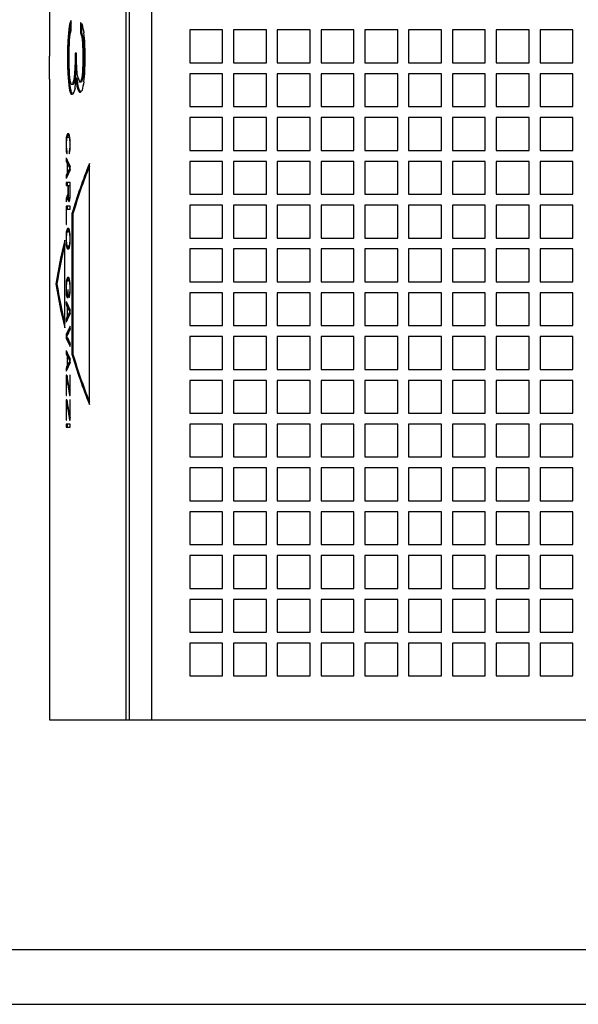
# Model space of a CAD drawing. Extents: x 0 to 841, y 0 to 594.
# Tile 2 of 129: x 102 to 153, y 0 to 90. Entities that reach past the tile are written whole.
import ezdxf

# ---------------------------------------------------------------- set-up
doc = ezdxf.new("R2010")
doc.units = 0
doc.header["$LTSCALE"] = 46.255
doc.header["$MEASUREMENT"] = 0
doc.layers.get('0').update_dxf_attribs({"linetype": 'CONTINUOUS'})

msp = doc.modelspace()

# ---------------------------------------------------------------- linework, layer by layer
at = {"color": 9, "linetype": 'CONTINUOUS'}
for p, q in [((112.1675, 25.9836), (112.1675, 200.9836)), ((114.479, 200.9836), (114.479, 25.9836))]:
    msp.add_line(p, q, dxfattribs=at)
at = {"color": 7, "linetype": 'CONTINUOUS'}
for p, q in [((112.179, 25.9836), (112.179, 200.9836)), ((105.1762, 92.4836), (105.1762, 86.5788)), ((106.9529, 89.2961), (106.894, 88.7336)), ((106.9529, 89.2961), (107.0519, 89.2961)), ((107.0519, 89.2961), (106.9931, 88.7336)), ((107.043, 89.6711), (107.1353, 89.6711)), ((107.1353, 88.9211), (107.1353, 89.8586)), ((107.9907, 89.6711), (107.9907, 88.7336)), ((108.0892, 89.5484), (108.0892, 88.7336)), ((106.894, 88.7336), (106.8362, 87.9836)), ((106.894, 88.7336), (106.9931, 88.7336)), ((106.9931, 88.7336), (106.9353, 87.9836)), ((106.9827, 87.9836), (107.0127, 88.3586)), ((107.0127, 88.3586), (107.0735, 88.7336)), ((107.0735, 88.7336), (107.1353, 88.9211)), ((107.9907, 88.7336), (108.0892, 88.7336)), ((108.1037, 88.3586), (108.1802, 87.7961)), ((108.1037, 88.3586), (108.2021, 88.3586)), ((108.2021, 88.3586), (108.2786, 87.7961)), ((108.3758, 87.9836), (108.2969, 88.7336)), ((117.9762, 88.9836), (117.9762, 85.9836)), ((120.9762, 88.9836), (117.9762, 88.9836)), ((120.9762, 85.9836), (120.9762, 88.9836)), ((121.9762, 88.9836), (121.9762, 85.9836)), ((124.9762, 88.9836), (121.9762, 88.9836)), ((124.9762, 85.9836), (124.9762, 88.9836)), ((125.9762, 88.9836), (125.9762, 85.9836)), ((128.9762, 88.9836), (125.9762, 88.9836)), ((128.9762, 85.9836), (128.9762, 88.9836)), ((129.9762, 88.9836), (129.9762, 85.9836)), ((132.9762, 88.9836), (129.9762, 88.9836)), ((132.9762, 85.9836), (132.9762, 88.9836)), ((133.9762, 88.9836), (133.9762, 85.9836)), ((136.9762, 88.9836), (133.9762, 88.9836)), ((136.9762, 85.9836), (136.9762, 88.9836)), ((137.9762, 88.9836), (137.9762, 85.9836)), ((140.9762, 88.9836), (137.9762, 88.9836)), ((140.9762, 85.9836), (140.9762, 88.9836)), ((141.9762, 88.9836), (141.9762, 85.9836)), ((144.9762, 88.9836), (141.9762, 88.9836)), ((144.9762, 85.9836), (144.9762, 88.9836)), ((145.9762, 88.9836), (145.9762, 85.9836)), ((148.9762, 88.9836), (145.9762, 88.9836)), ((148.9762, 85.9836), (148.9762, 88.9836)), ((152.9762, 88.9836), (149.9762, 88.9836)), ((149.9762, 88.9836), (149.9762, 85.9836)), ((152.9762, 85.9836), (152.9762, 88.9836)), ((106.8362, 87.9836), (106.8076, 87.2336)), ((106.8076, 87.2336), (106.8076, 85.7336)), ((106.8076, 87.2336), (106.9067, 87.2336)), ((106.8362, 87.9836), (106.9353, 87.9836)), ((106.9353, 87.9836), (106.9067, 87.2336)), ((106.9067, 87.2336), (106.9067, 85.7336)), ((106.9529, 87.0461), (106.9827, 87.9836)), ((108.1802, 87.7961), (108.2189, 86.8586)), ((108.1802, 87.7961), (108.2786, 87.7961)), ((108.2786, 87.7961), (108.3172, 86.8586)), ((108.4157, 86.6711), (108.3758, 87.9836)), ((105.1766, 84.4836), (105.1762, 86.5796)), ((106.9529, 85.9211), (106.9529, 87.0461)), ((107.4928, 86.8586), (107.4928, 86.1086)), ((107.6301, 86.8586), (107.4928, 86.8586)), ((107.5915, 86.8586), (107.5915, 86.1086)), ((107.6301, 86.1086), (107.6301, 86.8586)), ((108.2189, 86.8586), (108.2189, 86.1086)), ((108.2189, 86.8586), (108.3172, 86.8586)), ((108.3172, 86.8586), (108.3172, 86.1086)), ((108.4157, 86.2961), (108.4157, 86.6711)), ((106.8076, 85.7336), (106.8362, 84.9836)), ((106.8076, 85.7336), (106.9067, 85.7336)), ((106.9067, 85.7336), (106.9353, 84.9836)), ((106.9827, 84.9836), (106.9529, 85.9211)), ((107.4928, 86.1086), (107.4591, 84.9836)), ((107.4928, 86.1086), (107.5915, 86.1086)), ((107.5915, 86.1086), (107.5578, 84.9836)), ((107.7003, 84.9836), (107.6301, 86.1086)), ((108.2189, 86.1086), (108.1802, 85.1711)), ((108.2189, 86.1086), (108.3172, 86.1086)), ((108.3172, 86.1086), (108.2786, 85.1711)), ((108.3758, 84.9836), (108.4157, 86.2961)), ((117.9762, 85.9836), (120.9762, 85.9836)), ((121.9762, 85.9836), (124.9762, 85.9836)), ((125.9762, 85.9836), (128.9762, 85.9836)), ((129.9762, 85.9836), (132.9762, 85.9836)), ((133.9762, 85.9836), (136.9762, 85.9836)), ((137.9762, 85.9836), (140.9762, 85.9836)), ((141.9762, 85.9836), (144.9762, 85.9836)), ((145.9762, 85.9836), (148.9762, 85.9836)), ((149.9762, 85.9836), (152.9762, 85.9836)), ((106.8362, 84.9836), (106.894, 84.2336)), ((106.8362, 84.9836), (106.9353, 84.9836)), ((106.9353, 84.9836), (106.9931, 84.2336)), ((107.0127, 84.6086), (106.9827, 84.9836)), ((107.0735, 84.2336), (107.0127, 84.6086)), ((107.4591, 84.9836), (107.3923, 84.4211)), ((107.4591, 84.9836), (107.5578, 84.9836)), ((107.5578, 84.9836), (107.4911, 84.4211)), ((107.4928, 83.6711), (107.561, 84.6086)), ((107.561, 84.6086), (107.6651, 83.8586)), ((107.561, 84.6086), (107.6597, 84.6086)), ((107.6597, 84.6086), (107.7637, 83.8586)), ((107.7714, 84.6086), (107.7003, 84.9836)), ((108.1802, 85.1711), (108.1037, 84.6086)), ((108.1037, 84.6086), (108.2021, 84.6086)), ((108.1802, 85.1711), (108.2786, 85.1711)), ((108.2786, 85.1711), (108.2021, 84.6086)), ((108.2969, 84.2336), (108.3758, 84.9836)), ((117.9762, 84.9836), (117.9762, 81.9836)), ((120.9762, 84.9836), (117.9762, 84.9836)), ((120.9762, 81.9836), (120.9762, 84.9836)), ((121.9762, 84.9836), (121.9762, 81.9836)), ((124.9762, 84.9836), (121.9762, 84.9836)), ((124.9762, 81.9836), (124.9762, 84.9836)), ((125.9762, 84.9836), (125.9762, 81.9836)), ((128.9762, 84.9836), (125.9762, 84.9836)), ((128.9762, 81.9836), (128.9762, 84.9836)), ((129.9762, 84.9836), (129.9762, 81.9836)), ((132.9762, 84.9836), (129.9762, 84.9836)), ((132.9762, 81.9836), (132.9762, 84.9836)), ((133.9762, 84.9836), (133.9762, 81.9836)), ((136.9762, 84.9836), (133.9762, 84.9836)), ((136.9762, 81.9836), (136.9762, 84.9836)), ((137.9762, 84.9836), (137.9762, 81.9836)), ((140.9762, 84.9836), (137.9762, 84.9836)), ((140.9762, 81.9836), (140.9762, 84.9836)), ((144.9762, 84.9836), (141.9762, 84.9836)), ((141.9762, 84.9836), (141.9762, 81.9836)), ((144.9762, 81.9836), (144.9762, 84.9836)), ((148.9762, 84.9836), (145.9762, 84.9836)), ((145.9762, 84.9836), (145.9762, 81.9836)), ((148.9762, 81.9836), (148.9762, 84.9836)), ((152.9762, 84.9836), (149.9762, 84.9836)), ((149.9762, 84.9836), (149.9762, 81.9836)), ((152.9762, 81.9836), (152.9762, 84.9836)), ((105.1762, 84.4836), (105.1762, 25.9836)), ((106.894, 84.2336), (106.9529, 83.6711)), ((106.894, 84.2336), (106.9931, 84.2336)), ((106.9529, 83.6711), (107.0519, 83.6711)), ((106.9931, 84.2336), (107.0519, 83.6711)), ((107.1353, 84.0461), (107.0735, 84.2336)), ((107.1353, 84.0461), (107.3607, 84.0461)), ((107.3923, 84.4211), (107.4911, 84.4211)), ((107.6651, 83.8586), (107.7637, 83.8586)), ((107.9167, 84.2336), (108.0892, 84.2336)), ((107.043, 83.2961), (107.142, 83.2961)), ((107.1353, 83.1086), (107.2619, 83.1086)), ((107.7714, 83.4836), (107.87, 83.4836)), ((107.9167, 83.2961), (107.9907, 83.2961)), ((117.9762, 81.9836), (120.9762, 81.9836)), ((121.9762, 81.9836), (124.9762, 81.9836)), ((125.9762, 81.9836), (128.9762, 81.9836)), ((129.9762, 81.9836), (132.9762, 81.9836)), ((133.9762, 81.9836), (136.9762, 81.9836)), ((137.9762, 81.9836), (140.9762, 81.9836)), ((141.9762, 81.9836), (144.9762, 81.9836)), ((145.9762, 81.9836), (148.9762, 81.9836)), ((149.9762, 81.9836), (152.9762, 81.9836)), ((117.9762, 80.9836), (117.9762, 77.9836)), ((120.9762, 80.9836), (117.9762, 80.9836)), ((120.9762, 77.9836), (120.9762, 80.9836)), ((121.9762, 80.9836), (121.9762, 77.9836)), ((124.9762, 80.9836), (121.9762, 80.9836)), ((124.9762, 77.9836), (124.9762, 80.9836)), ((125.9762, 80.9836), (125.9762, 77.9836)), ((128.9762, 80.9836), (125.9762, 80.9836)), ((128.9762, 77.9836), (128.9762, 80.9836)), ((129.9762, 80.9836), (129.9762, 77.9836)), ((132.9762, 80.9836), (129.9762, 80.9836)), ((132.9762, 77.9836), (132.9762, 80.9836)), ((133.9762, 80.9836), (133.9762, 77.9836)), ((136.9762, 80.9836), (133.9762, 80.9836)), ((136.9762, 77.9836), (136.9762, 80.9836)), ((137.9762, 80.9836), (137.9762, 77.9836)), ((140.9762, 80.9836), (137.9762, 80.9836)), ((140.9762, 77.9836), (140.9762, 80.9836)), ((144.9762, 80.9836), (141.9762, 80.9836)), ((141.9762, 80.9836), (141.9762, 77.9836)), ((144.9762, 77.9836), (144.9762, 80.9836)), ((148.9762, 80.9836), (145.9762, 80.9836)), ((145.9762, 80.9836), (145.9762, 77.9836)), ((148.9762, 77.9836), (148.9762, 80.9836)), ((152.9762, 80.9836), (149.9762, 80.9836)), ((149.9762, 80.9836), (149.9762, 77.9836)), ((152.9762, 77.9836), (152.9762, 80.9836)), ((106.6997, 79.1569), (106.6844, 78.9703)), ((106.7307, 79.3436), (106.6997, 79.1569)), ((106.6997, 79.1569), (106.7698, 79.1569)), ((106.7619, 79.4369), (106.7307, 79.3436)), ((106.7307, 79.3436), (106.8298, 79.3436)), ((106.7462, 79.0636), (106.7698, 79.1569)), ((106.8014, 79.4836), (106.7619, 79.4369)), ((106.7619, 79.4369), (106.861, 79.4369)), ((106.7698, 79.1569), (106.8014, 79.2036)), ((106.9228, 79.4836), (106.8014, 79.4836)), ((106.8014, 79.2036), (107.0218, 79.2036)), ((106.8298, 79.3436), (106.8066, 79.2036)), ((106.861, 79.4369), (106.8298, 79.3436)), ((106.9005, 79.4836), (106.861, 79.4369)), ((106.9642, 79.4369), (106.9228, 79.4836)), ((106.9228, 79.2036), (106.9559, 79.1569)), ((106.9559, 79.1569), (106.9809, 79.0636)), ((106.9559, 79.1569), (107.0315, 79.1569)), ((106.9977, 79.3436), (106.9642, 79.4369)), ((107.0315, 79.1569), (106.9977, 79.3436)), ((107.0218, 79.2036), (107.0234, 79.2014)), ((107.0485, 78.9703), (107.0315, 79.1569)), ((106.6844, 78.9703), (106.6767, 78.7369)), ((106.6767, 78.7369), (106.6767, 78.3169)), ((106.6767, 78.7369), (106.7229, 78.7369)), ((106.6767, 78.3169), (106.6844, 78.0836)), ((106.6767, 78.3169), (106.7229, 78.3169)), ((106.6844, 78.9703), (106.7358, 78.9703)), ((106.7229, 78.7369), (106.7307, 78.9236)), ((106.7229, 78.3169), (106.7229, 78.7369)), ((106.7307, 78.1303), (106.7229, 78.3169)), ((106.7307, 78.9236), (106.7462, 79.0636)), ((106.9809, 79.0636), (106.9977, 78.9236)), ((106.9809, 79.0636), (107.04, 79.0636)), ((106.9977, 78.9236), (107.0061, 78.7369)), ((106.9977, 78.9236), (107.0502, 78.9236)), ((107.0061, 78.3169), (106.9977, 78.1303)), ((107.0061, 78.7369), (107.0061, 78.3169)), ((107.0061, 78.7369), (107.057, 78.7369)), ((107.0061, 78.3169), (107.057, 78.3169)), ((107.057, 78.7369), (107.0485, 78.9703)), ((107.0485, 78.0836), (107.057, 78.3169)), ((107.057, 78.3169), (107.057, 78.7369)), ((106.6844, 78.0836), (106.6997, 77.8969)), ((106.6844, 78.0836), (106.7358, 78.0836)), ((106.6997, 77.8969), (106.7307, 77.7103)), ((106.6997, 77.8969), (106.7698, 77.8969)), ((106.7462, 77.9903), (106.7307, 78.1303)), ((106.7307, 77.7103), (106.7698, 77.6636)), ((106.7307, 77.7103), (106.7698, 77.7103)), ((106.7698, 77.9436), (106.7462, 77.9903)), ((106.7698, 77.6636), (106.7698, 77.9436)), ((106.9809, 77.9903), (106.9559, 77.9436)), ((106.9559, 77.9436), (106.9559, 77.6636)), ((106.9559, 77.9436), (107.0357, 77.9436)), ((106.9559, 77.6636), (106.9977, 77.7103)), ((106.9977, 78.1303), (106.9809, 77.9903)), ((106.9809, 77.9903), (107.04, 77.9903)), ((106.9977, 78.1303), (107.0502, 78.1303)), ((106.9977, 77.7103), (107.0315, 77.8969)), ((107.0315, 77.8969), (107.0485, 78.0836)), ((117.9762, 77.9836), (120.9762, 77.9836)), ((121.9762, 77.9836), (124.9762, 77.9836)), ((125.9762, 77.9836), (128.9762, 77.9836)), ((129.9762, 77.9836), (132.9762, 77.9836)), ((133.9762, 77.9836), (136.9762, 77.9836)), ((137.9762, 77.9836), (140.9762, 77.9836)), ((141.9762, 77.9836), (144.9762, 77.9836)), ((145.9762, 77.9836), (148.9762, 77.9836)), ((149.9762, 77.9836), (152.9762, 77.9836)), ((106.6767, 77.2903), (106.6767, 77.0103)), ((106.6767, 77.0103), (106.7759, 77.0103)), ((106.7698, 76.8236), (106.7698, 75.8903)), ((106.7698, 76.8236), (106.8689, 76.8236)), ((106.7759, 77.0874), (106.7759, 77.0103)), ((106.8014, 75.9369), (106.8014, 76.7769)), ((106.8014, 76.7769), (106.9005, 76.7769)), ((106.8689, 76.8236), (106.8689, 76.7769)), ((107.057, 76.1703), (107.057, 76.5436)), ((108.8023, 54.7886), (108.8023, 76.7886)), ((117.9762, 76.9836), (117.9762, 73.9836)), ((120.9762, 76.9836), (117.9762, 76.9836)), ((120.9762, 73.9836), (120.9762, 76.9836)), ((121.9762, 76.9836), (121.9762, 73.9836)), ((124.9762, 76.9836), (121.9762, 76.9836)), ((124.9762, 73.9836), (124.9762, 76.9836)), ((125.9762, 76.9836), (125.9762, 73.9836)), ((128.9762, 76.9836), (125.9762, 76.9836)), ((128.9762, 73.9836), (128.9762, 76.9836)), ((129.9762, 76.9836), (129.9762, 73.9836)), ((132.9762, 76.9836), (129.9762, 76.9836)), ((132.9762, 73.9836), (132.9762, 76.9836)), ((136.9762, 76.9836), (133.9762, 76.9836)), ((133.9762, 76.9836), (133.9762, 73.9836)), ((136.9762, 73.9836), (136.9762, 76.9836)), ((140.9762, 76.9836), (137.9762, 76.9836)), ((137.9762, 76.9836), (137.9762, 73.9836)), ((140.9762, 73.9836), (140.9762, 76.9836)), ((144.9762, 76.9836), (141.9762, 76.9836)), ((141.9762, 76.9836), (141.9762, 73.9836)), ((144.9762, 73.9836), (144.9762, 76.9836)), ((148.9762, 76.9836), (145.9762, 76.9836)), ((145.9762, 76.9836), (145.9762, 73.9836)), ((148.9762, 73.9836), (148.9762, 76.9836)), ((152.9762, 76.9836), (149.9762, 76.9836)), ((149.9762, 76.9836), (149.9762, 73.9836)), ((152.9762, 73.9836), (152.9762, 76.9836)), ((106.6767, 75.7036), (106.6767, 75.4236)), ((106.6767, 75.7036), (106.7759, 75.7036)), ((106.7698, 75.8903), (106.8689, 75.8903)), ((106.7759, 75.7036), (106.7759, 75.6265)), ((106.8014, 75.9369), (106.9005, 75.9369)), ((106.8689, 75.9369), (106.8689, 75.8903)), ((107.023, 76.3569), (107.057, 76.3569)), ((106.6767, 75.0503), (106.6767, 74.7703)), ((107.057, 75.0503), (106.6767, 75.0503)), ((106.6767, 74.7703), (107.057, 74.7703)), ((106.7759, 75.0503), (106.7759, 74.7703)), ((106.8414, 74.7703), (106.8414, 73.9769)), ((106.89, 73.8836), (106.89, 74.7703)), ((107.0145, 74.7703), (107.0145, 73.8836)), ((107.057, 73.9303), (107.057, 75.0503)), ((106.8414, 73.9769), (106.89, 73.9769)), ((106.8981, 73.7436), (106.89, 73.8836)), ((106.9145, 73.6503), (106.8981, 73.7436)), ((107.0061, 73.7436), (106.9893, 73.6503)), ((107.0145, 73.8836), (107.0061, 73.7436)), ((107.0061, 73.7436), (107.0502, 73.7436)), ((107.0145, 73.8836), (107.0553, 73.8836)), ((107.0485, 73.6969), (107.057, 73.9303)), ((117.9762, 73.9836), (120.9762, 73.9836)), ((121.9762, 73.9836), (124.9762, 73.9836)), ((125.9762, 73.9836), (128.9762, 73.9836)), ((129.9762, 73.9836), (132.9762, 73.9836)), ((133.9762, 73.9836), (136.9762, 73.9836)), ((137.9762, 73.9836), (140.9762, 73.9836)), ((141.9762, 73.9836), (144.9762, 73.9836)), ((145.9762, 73.9836), (148.9762, 73.9836)), ((149.9762, 73.9836), (152.9762, 73.9836)), ((106.6767, 73.6036), (106.6767, 73.2769)), ((106.6767, 73.6036), (106.7759, 73.6036)), ((106.6767, 72.9036), (106.6767, 71.2236)), ((107.057, 72.9036), (106.6767, 72.9036)), ((106.7759, 73.6036), (106.7759, 73.5103)), ((106.7759, 72.9036), (106.7759, 72.6236)), ((106.8575, 73.6969), (106.8737, 73.5103)), ((106.8575, 73.6969), (106.9063, 73.6969)), ((106.8737, 73.5103), (106.9063, 73.3703)), ((106.8737, 73.5103), (106.9728, 73.5103)), ((106.9063, 73.3703), (106.931, 73.3236)), ((106.9063, 73.3703), (106.9893, 73.3703)), ((106.9393, 73.6036), (106.9145, 73.6503)), ((106.931, 73.3236), (106.9642, 73.3236)), ((106.9393, 73.6036), (107.0357, 73.6036)), ((106.9893, 73.6503), (106.9642, 73.6036)), ((106.9642, 73.3236), (106.9893, 73.3703)), ((106.9646, 73.6037), (106.9728, 73.5103)), ((106.9728, 73.5103), (106.9974, 73.4043)), ((106.9893, 73.6503), (107.0421, 73.6503)), ((106.9893, 73.3703), (107.023, 73.5103)), ((107.023, 73.5103), (107.0485, 73.6969)), ((107.057, 72.6236), (107.057, 72.9036)), ((117.9762, 72.9836), (117.9762, 69.9836)), ((120.9762, 72.9836), (117.9762, 72.9836)), ((120.9762, 69.9836), (120.9762, 72.9836)), ((121.9762, 72.9836), (121.9762, 69.9836)), ((124.9762, 72.9836), (121.9762, 72.9836)), ((124.9762, 69.9836), (124.9762, 72.9836)), ((125.9762, 72.9836), (125.9762, 69.9836)), ((128.9762, 72.9836), (125.9762, 72.9836)), ((128.9762, 69.9836), (128.9762, 72.9836)), ((129.9762, 72.9836), (129.9762, 69.9836)), ((132.9762, 72.9836), (129.9762, 72.9836)), ((132.9762, 69.9836), (132.9762, 72.9836)), ((136.9762, 72.9836), (133.9762, 72.9836)), ((133.9762, 72.9836), (133.9762, 69.9836)), ((136.9762, 69.9836), (136.9762, 72.9836)), ((140.9762, 72.9836), (137.9762, 72.9836)), ((137.9762, 72.9836), (137.9762, 69.9836)), ((140.9762, 69.9836), (140.9762, 72.9836)), ((144.9762, 72.9836), (141.9762, 72.9836)), ((141.9762, 72.9836), (141.9762, 69.9836)), ((144.9762, 69.9836), (144.9762, 72.9836)), ((148.9762, 72.9836), (145.9762, 72.9836)), ((145.9762, 72.9836), (145.9762, 69.9836)), ((148.9762, 69.9836), (148.9762, 72.9836)), ((152.9762, 72.9836), (149.9762, 72.9836)), ((149.9762, 72.9836), (149.9762, 69.9836)), ((152.9762, 69.9836), (152.9762, 72.9836)), ((106.7229, 71.2236), (106.7229, 72.6236)), ((106.7229, 72.6236), (107.057, 72.6236)), ((107.2032, 72.1886), (107.2032, 59.3886)), ((107.2032, 72.1886), (107.302, 72.1886)), ((107.302, 72.1886), (107.302, 59.3886)), ((106.6767, 71.2236), (106.7229, 71.2236)), ((106.6844, 70.3369), (106.6767, 70.1036)), ((106.6997, 70.5236), (106.6844, 70.3369)), ((106.6844, 70.3369), (106.7358, 70.3369)), ((106.7307, 70.7103), (106.6997, 70.5236)), ((106.6997, 70.5236), (106.7698, 70.5236)), ((106.7229, 70.1036), (106.7307, 70.2903)), ((106.7619, 70.8036), (106.7307, 70.7103)), ((106.7307, 70.7103), (106.8298, 70.7103)), ((106.7307, 70.2903), (106.7462, 70.4303)), ((106.7462, 70.4303), (106.7698, 70.5236)), ((106.8014, 70.8503), (106.7619, 70.8036)), ((106.7619, 70.8036), (106.861, 70.8036)), ((106.7698, 70.5236), (106.8014, 70.5703)), ((106.9228, 70.8503), (106.8014, 70.8503)), ((106.8014, 70.5703), (107.0218, 70.5703)), ((106.8298, 70.7103), (106.8066, 70.5703)), ((106.861, 70.8036), (106.8298, 70.7103)), ((106.9005, 70.8503), (106.861, 70.8036)), ((106.9642, 70.8036), (106.9228, 70.8503)), ((106.9228, 70.5703), (106.9559, 70.5236)), ((106.9559, 70.5236), (106.9809, 70.4303)), ((106.9559, 70.5236), (107.0315, 70.5236)), ((106.9977, 70.7103), (106.9642, 70.8036)), ((106.9809, 70.4303), (106.9977, 70.2903)), ((106.9809, 70.4303), (107.04, 70.4303)), ((107.0315, 70.5236), (106.9977, 70.7103)), ((106.9977, 70.2903), (107.0061, 70.1036)), ((106.9977, 70.2903), (107.0502, 70.2903)), ((107.0218, 70.5703), (107.0234, 70.568)), ((107.0485, 70.3369), (107.0315, 70.5236)), ((107.057, 70.1036), (107.0485, 70.3369)), ((106.5513, 61.7886), (106.5513, 69.7886)), ((106.6767, 70.1036), (106.6767, 69.7303)), ((106.6767, 70.1036), (106.7229, 70.1036)), ((106.6767, 69.7303), (106.6844, 69.4969)), ((106.6767, 69.7303), (106.7229, 69.7303)), ((106.6844, 69.4969), (106.6997, 69.3103)), ((106.6844, 69.4969), (106.7358, 69.4969)), ((106.6997, 69.3103), (106.7307, 69.1236)), ((106.6997, 69.3103), (106.7698, 69.3103)), ((106.7229, 69.7303), (106.7229, 70.1036)), ((106.7307, 69.5436), (106.7229, 69.7303)), ((106.7462, 69.4036), (106.7307, 69.5436)), ((106.7698, 69.3103), (106.7462, 69.4036)), ((106.8014, 69.2636), (106.7698, 69.3103)), ((106.8014, 69.2636), (107.0218, 69.2636)), ((106.8066, 69.2636), (106.8298, 69.1236)), ((106.9559, 69.3103), (106.9228, 69.2636)), ((106.9809, 69.4036), (106.9559, 69.3103)), ((106.9559, 69.3103), (107.0315, 69.3103)), ((106.9977, 69.5436), (106.9809, 69.4036)), ((106.9809, 69.4036), (107.04, 69.4036)), ((107.0061, 69.7303), (106.9977, 69.5436)), ((106.9977, 69.5436), (107.0502, 69.5436)), ((106.9977, 69.1236), (107.0315, 69.3103)), ((107.0061, 70.1036), (107.0061, 69.7303)), ((107.0061, 70.1036), (107.057, 70.1036)), ((107.0061, 69.7303), (107.057, 69.7303)), ((107.0234, 69.2659), (107.0218, 69.2636)), ((107.0315, 69.3103), (107.0485, 69.4969)), ((107.0485, 69.4969), (107.057, 69.7303)), ((107.057, 69.7303), (107.057, 70.1036)), ((117.9762, 69.9836), (120.9762, 69.9836)), ((121.9762, 69.9836), (124.9762, 69.9836)), ((125.9762, 69.9836), (128.9762, 69.9836)), ((129.9762, 69.9836), (132.9762, 69.9836)), ((133.9762, 69.9836), (136.9762, 69.9836)), ((137.9762, 69.9836), (140.9762, 69.9836)), ((141.9762, 69.9836), (144.9762, 69.9836)), ((145.9762, 69.9836), (148.9762, 69.9836)), ((149.9762, 69.9836), (152.9762, 69.9836)), ((106.7307, 69.1236), (106.7619, 69.0303)), ((106.7307, 69.1236), (106.8298, 69.1236)), ((106.7619, 69.0303), (106.8014, 68.9836)), ((106.7619, 69.0303), (106.861, 69.0303)), ((106.8014, 68.9836), (106.9228, 68.9836)), ((106.8298, 69.1236), (106.861, 69.0303)), ((106.861, 69.0303), (106.9005, 68.9836)), ((106.9228, 68.9836), (106.9642, 69.0303)), ((106.9642, 69.0303), (106.9977, 69.1236)), ((117.9762, 68.9836), (117.9762, 65.9836)), ((120.9762, 68.9836), (117.9762, 68.9836)), ((120.9762, 65.9836), (120.9762, 68.9836)), ((121.9762, 68.9836), (121.9762, 65.9836)), ((124.9762, 68.9836), (121.9762, 68.9836)), ((124.9762, 65.9836), (124.9762, 68.9836)), ((125.9762, 68.9836), (125.9762, 65.9836)), ((128.9762, 68.9836), (125.9762, 68.9836)), ((128.9762, 65.9836), (128.9762, 68.9836)), ((132.9762, 68.9836), (129.9762, 68.9836)), ((129.9762, 68.9836), (129.9762, 65.9836)), ((132.9762, 65.9836), (132.9762, 68.9836)), ((136.9762, 68.9836), (133.9762, 68.9836)), ((133.9762, 68.9836), (133.9762, 65.9836)), ((136.9762, 65.9836), (136.9762, 68.9836)), ((140.9762, 68.9836), (137.9762, 68.9836)), ((137.9762, 68.9836), (137.9762, 65.9836)), ((140.9762, 65.9836), (140.9762, 68.9836)), ((144.9762, 68.9836), (141.9762, 68.9836)), ((141.9762, 68.9836), (141.9762, 65.9836)), ((144.9762, 65.9836), (144.9762, 68.9836)), ((148.9762, 68.9836), (145.9762, 68.9836)), ((145.9762, 68.9836), (145.9762, 65.9836)), ((148.9762, 65.9836), (148.9762, 68.9836)), ((152.9762, 68.9836), (149.9762, 68.9836)), ((149.9762, 68.9836), (149.9762, 65.9836)), ((152.9762, 65.9836), (152.9762, 68.9836)), ((105.7443, 65.7886), (105.844, 65.7886)), ((106.6844, 65.8569), (106.6767, 65.6236)), ((106.6997, 66.0436), (106.6844, 65.8569)), ((106.6844, 65.8569), (106.7358, 65.8569)), ((106.7307, 66.2303), (106.6997, 66.0436)), ((106.6997, 66.0436), (106.7698, 66.0436)), ((106.7229, 65.6236), (106.7307, 65.8103)), ((106.7619, 66.3236), (106.7307, 66.2303)), ((106.7307, 66.2303), (106.8298, 66.2303)), ((106.7307, 65.8103), (106.7462, 65.9503)), ((106.7462, 65.9503), (106.7698, 66.0436)), ((106.8014, 66.3703), (106.7619, 66.3236)), ((106.7619, 66.3236), (106.861, 66.3236)), ((106.7698, 66.0436), (106.8014, 66.0903)), ((106.9228, 66.3703), (106.8014, 66.3703)), ((106.8014, 66.0903), (107.0218, 66.0903)), ((106.8298, 66.2303), (106.8066, 66.0903)), ((106.861, 66.3236), (106.8298, 66.2303)), ((106.9005, 66.3703), (106.861, 66.3236)), ((106.9642, 66.3236), (106.9228, 66.3703)), ((106.9228, 66.0903), (106.9559, 66.0436)), ((106.9559, 66.0436), (106.9809, 65.9503)), ((106.9559, 66.0436), (107.0315, 66.0436)), ((106.9977, 66.2303), (106.9642, 66.3236)), ((106.9809, 65.9503), (106.9977, 65.8103)), ((106.9809, 65.9503), (107.04, 65.9503)), ((107.0315, 66.0436), (106.9977, 66.2303)), ((106.9977, 65.8103), (107.0061, 65.6236)), ((106.9977, 65.8103), (107.0502, 65.8103)), ((107.0218, 66.0903), (107.0234, 66.088)), ((107.0485, 65.8569), (107.0315, 66.0436)), ((107.057, 65.6236), (107.0485, 65.8569)), ((117.9762, 65.9836), (120.9762, 65.9836)), ((121.9762, 65.9836), (124.9762, 65.9836)), ((125.9762, 65.9836), (128.9762, 65.9836)), ((129.9762, 65.9836), (132.9762, 65.9836)), ((133.9762, 65.9836), (136.9762, 65.9836)), ((137.9762, 65.9836), (140.9762, 65.9836)), ((141.9762, 65.9836), (144.9762, 65.9836)), ((145.9762, 65.9836), (148.9762, 65.9836)), ((149.9762, 65.9836), (152.9762, 65.9836)), ((106.6767, 65.6236), (106.6767, 65.2036)), ((106.6767, 65.6236), (106.7229, 65.6236)), ((106.6767, 65.2036), (106.6844, 64.9703)), ((106.6767, 65.2036), (106.7229, 65.2036)), ((106.6844, 64.9703), (106.6997, 64.7836)), ((106.6844, 64.9703), (106.7358, 64.9703)), ((106.6997, 64.7836), (106.7307, 64.5969)), ((106.6997, 64.7836), (106.7989, 64.7836)), ((106.7229, 65.2036), (106.7229, 65.6236)), ((106.7307, 65.0169), (106.7229, 65.2036)), ((106.7462, 64.8769), (106.7307, 65.0169)), ((106.7698, 64.8303), (106.7462, 64.8769)), ((106.7698, 64.8303), (106.8818, 64.8303)), ((106.795, 64.8303), (106.7989, 64.7836)), ((106.7989, 64.7836), (106.8298, 64.5969)), ((106.8333, 65.2503), (106.8333, 64.8303)), ((106.8818, 65.2503), (106.8334, 65.2503)), ((106.8818, 64.5503), (106.8818, 65.2503)), ((106.9809, 64.8769), (106.9559, 64.8303)), ((106.9559, 64.8303), (106.9559, 64.5503)), ((106.9559, 64.8303), (107.0357, 64.8303)), ((106.9977, 65.0169), (106.9809, 64.8769)), ((106.9809, 64.8769), (107.04, 64.8769)), ((107.0061, 65.2036), (106.9977, 65.0169)), ((106.9977, 65.0169), (107.0502, 65.0169)), ((106.9977, 64.5969), (107.0315, 64.7836)), ((107.0061, 65.6236), (107.0061, 65.2036)), ((107.0061, 65.6236), (107.057, 65.6236)), ((107.0061, 65.2036), (107.057, 65.2036)), ((107.0315, 64.7836), (107.0485, 64.9703)), ((107.0485, 64.9703), (107.057, 65.2036)), ((107.057, 65.2036), (107.057, 65.6236)), ((117.9762, 64.9836), (117.9762, 61.9836)), ((120.9762, 64.9836), (117.9762, 64.9836)), ((120.9762, 61.9836), (120.9762, 64.9836)), ((121.9762, 64.9836), (121.9762, 61.9836)), ((124.9762, 64.9836), (121.9762, 64.9836)), ((124.9762, 61.9836), (124.9762, 64.9836)), ((125.9762, 64.9836), (125.9762, 61.9836)), ((128.9762, 64.9836), (125.9762, 64.9836)), ((128.9762, 61.9836), (128.9762, 64.9836)), ((132.9762, 64.9836), (129.9762, 64.9836)), ((129.9762, 64.9836), (129.9762, 61.9836)), ((132.9762, 61.9836), (132.9762, 64.9836)), ((136.9762, 64.9836), (133.9762, 64.9836)), ((133.9762, 64.9836), (133.9762, 61.9836)), ((136.9762, 61.9836), (136.9762, 64.9836)), ((140.9762, 64.9836), (137.9762, 64.9836)), ((137.9762, 64.9836), (137.9762, 61.9836)), ((140.9762, 61.9836), (140.9762, 64.9836)), ((144.9762, 64.9836), (141.9762, 64.9836)), ((141.9762, 64.9836), (141.9762, 61.9836)), ((144.9762, 61.9836), (144.9762, 64.9836)), ((148.9762, 64.9836), (145.9762, 64.9836)), ((145.9762, 64.9836), (145.9762, 61.9836)), ((148.9762, 61.9836), (148.9762, 64.9836)), ((152.9762, 64.9836), (149.9762, 64.9836)), ((149.9762, 64.9836), (149.9762, 61.9836)), ((152.9762, 61.9836), (152.9762, 64.9836)), ((106.6767, 64.1769), (106.6767, 63.8969)), ((106.6767, 63.8969), (106.7759, 63.8969)), ((106.7307, 64.5969), (106.7619, 64.5503)), ((106.7307, 64.5969), (106.8298, 64.5969)), ((106.7619, 64.5503), (106.8818, 64.5503)), ((106.7759, 63.974), (106.7759, 63.8969)), ((106.8298, 64.5969), (106.861, 64.5503)), ((106.9559, 64.5503), (106.9977, 64.5969)), ((106.7698, 63.7103), (106.7698, 62.7769)), ((106.7698, 63.7103), (106.8689, 63.7103)), ((106.8014, 62.8236), (106.8014, 63.6636)), ((106.8014, 63.6636), (106.9005, 63.6636)), ((106.8689, 63.7103), (106.8689, 63.6636)), ((107.023, 63.2436), (107.057, 63.2436)), ((107.057, 63.0569), (107.057, 63.4303)), ((106.6767, 62.5903), (106.6767, 62.3103)), ((106.6767, 62.5903), (106.7759, 62.5903)), ((106.7698, 62.7769), (106.8689, 62.7769)), ((106.7759, 62.5903), (106.7759, 62.5132)), ((106.8014, 62.8236), (106.9005, 62.8236)), ((106.8689, 62.8236), (106.8689, 62.7769)), ((106.6767, 61.1903), (106.6767, 60.8169)), ((106.6767, 61.1903), (106.7759, 61.1903)), ((106.7759, 61.1903), (106.7759, 61.1116)), ((107.057, 61.6569), (107.057, 61.9369)), ((117.9762, 61.9836), (120.9762, 61.9836)), ((121.9762, 61.9836), (124.9762, 61.9836)), ((125.9762, 61.9836), (128.9762, 61.9836)), ((129.9762, 61.9836), (132.9762, 61.9836)), ((133.9762, 61.9836), (136.9762, 61.9836)), ((137.9762, 61.9836), (140.9762, 61.9836)), ((141.9762, 61.9836), (144.9762, 61.9836)), ((145.9762, 61.9836), (148.9762, 61.9836)), ((149.9762, 61.9836), (152.9762, 61.9836)), ((106.6767, 60.8169), (106.7759, 60.8169)), ((106.7759, 60.8957), (106.7759, 60.8169)), ((107.057, 60.0703), (107.057, 60.3503)), ((117.9762, 60.9836), (117.9762, 57.9836)), ((120.9762, 60.9836), (117.9762, 60.9836)), ((120.9762, 57.9836), (120.9762, 60.9836)), ((124.9762, 60.9836), (121.9762, 60.9836)), ((121.9762, 60.9836), (121.9762, 57.9836)), ((124.9762, 57.9836), (124.9762, 60.9836)), ((128.9762, 60.9836), (125.9762, 60.9836)), ((125.9762, 60.9836), (125.9762, 57.9836)), ((128.9762, 57.9836), (128.9762, 60.9836)), ((132.9762, 60.9836), (129.9762, 60.9836)), ((129.9762, 60.9836), (129.9762, 57.9836)), ((132.9762, 57.9836), (132.9762, 60.9836)), ((136.9762, 60.9836), (133.9762, 60.9836)), ((133.9762, 60.9836), (133.9762, 57.9836)), ((136.9762, 57.9836), (136.9762, 60.9836)), ((140.9762, 60.9836), (137.9762, 60.9836)), ((137.9762, 60.9836), (137.9762, 57.9836)), ((140.9762, 57.9836), (140.9762, 60.9836)), ((144.9762, 60.9836), (141.9762, 60.9836)), ((141.9762, 60.9836), (141.9762, 57.9836)), ((144.9762, 57.9836), (144.9762, 60.9836)), ((148.9762, 60.9836), (145.9762, 60.9836)), ((145.9762, 60.9836), (145.9762, 57.9836)), ((148.9762, 57.9836), (148.9762, 60.9836)), ((152.9762, 60.9836), (149.9762, 60.9836)), ((149.9762, 60.9836), (149.9762, 57.9836)), ((152.9762, 57.9836), (152.9762, 60.9836)), ((106.6767, 59.6969), (106.6767, 59.4169)), ((106.6767, 59.4169), (106.7759, 59.4169)), ((106.7759, 59.494), (106.7759, 59.4169)), ((107.2032, 59.3886), (107.302, 59.3886)), ((106.7698, 59.2303), (106.7698, 58.2969)), ((106.7698, 59.2303), (106.8689, 59.2303)), ((106.8014, 58.3436), (106.8014, 59.1836)), ((106.8014, 59.1836), (106.9005, 59.1836)), ((106.8689, 59.2303), (106.8689, 59.1836)), ((107.023, 58.7636), (107.057, 58.7636)), ((107.057, 58.5769), (107.057, 58.9503)), ((106.6767, 58.1103), (106.6767, 57.8303)), ((106.6767, 58.1103), (106.7759, 58.1103)), ((106.7698, 58.2969), (106.8689, 58.2969)), ((106.7759, 58.1103), (106.7759, 58.0332)), ((106.8014, 58.3436), (106.9005, 58.3436)), ((106.8689, 58.3436), (106.8689, 58.2969)), ((117.9762, 57.9836), (120.9762, 57.9836)), ((121.9762, 57.9836), (124.9762, 57.9836)), ((125.9762, 57.9836), (128.9762, 57.9836)), ((129.9762, 57.9836), (132.9762, 57.9836)), ((133.9762, 57.9836), (136.9762, 57.9836)), ((137.9762, 57.9836), (140.9762, 57.9836)), ((141.9762, 57.9836), (144.9762, 57.9836)), ((145.9762, 57.9836), (148.9762, 57.9836)), ((149.9762, 57.9836), (152.9762, 57.9836)), ((106.6767, 57.4569), (106.6767, 55.5903)), ((106.7384, 57.4569), (106.6767, 57.4569)), ((106.7229, 55.5903), (106.7229, 57.1769)), ((106.7229, 57.1769), (106.7842, 57.1769)), ((106.7759, 57.2275), (106.7759, 57.1769)), ((107.0145, 57.4569), (107.0145, 55.8236)), ((107.057, 57.4569), (107.0145, 57.4569)), ((107.057, 55.5903), (107.057, 57.4569)), ((117.9762, 56.9836), (117.9762, 53.9836)), ((120.9762, 56.9836), (117.9762, 56.9836)), ((120.9762, 53.9836), (120.9762, 56.9836)), ((124.9762, 56.9836), (121.9762, 56.9836)), ((121.9762, 56.9836), (121.9762, 53.9836)), ((124.9762, 53.9836), (124.9762, 56.9836)), ((128.9762, 56.9836), (125.9762, 56.9836)), ((125.9762, 56.9836), (125.9762, 53.9836)), ((128.9762, 53.9836), (128.9762, 56.9836)), ((132.9762, 56.9836), (129.9762, 56.9836)), ((129.9762, 56.9836), (129.9762, 53.9836)), ((132.9762, 53.9836), (132.9762, 56.9836)), ((136.9762, 56.9836), (133.9762, 56.9836)), ((133.9762, 56.9836), (133.9762, 53.9836)), ((136.9762, 53.9836), (136.9762, 56.9836)), ((140.9762, 56.9836), (137.9762, 56.9836)), ((137.9762, 56.9836), (137.9762, 53.9836)), ((140.9762, 53.9836), (140.9762, 56.9836)), ((144.9762, 56.9836), (141.9762, 56.9836)), ((141.9762, 56.9836), (141.9762, 53.9836)), ((144.9762, 53.9836), (144.9762, 56.9836)), ((148.9762, 56.9836), (145.9762, 56.9836)), ((145.9762, 56.9836), (145.9762, 53.9836)), ((148.9762, 53.9836), (148.9762, 56.9836)), ((152.9762, 56.9836), (149.9762, 56.9836)), ((149.9762, 56.9836), (149.9762, 53.9836)), ((152.9762, 53.9836), (152.9762, 56.9836)), ((107.0145, 55.8236), (107.057, 55.8236)), ((107.0549, 55.8236), (107.057, 55.8118)), ((106.6767, 55.5903), (106.7229, 55.5903)), ((106.6767, 55.2169), (106.6767, 53.3503)), ((106.7384, 55.2169), (106.6767, 55.2169)), ((106.7229, 53.3503), (106.7229, 54.9369)), ((106.7229, 54.9369), (106.7842, 54.9369)), ((106.7759, 54.9875), (106.7759, 54.9369)), ((106.9977, 55.5903), (107.057, 55.5903)), ((107.0145, 55.2169), (107.0145, 53.5836)), ((107.057, 55.2169), (107.0145, 55.2169)), ((107.057, 53.3503), (107.057, 55.2169)), ((117.9762, 53.9836), (120.9762, 53.9836)), ((121.9762, 53.9836), (124.9762, 53.9836)), ((125.9762, 53.9836), (128.9762, 53.9836)), ((129.9762, 53.9836), (132.9762, 53.9836)), ((133.9762, 53.9836), (136.9762, 53.9836)), ((137.9762, 53.9836), (140.9762, 53.9836)), ((141.9762, 53.9836), (144.9762, 53.9836)), ((145.9762, 53.9836), (148.9762, 53.9836)), ((149.9762, 53.9836), (152.9762, 53.9836)), ((106.6767, 53.3503), (106.7229, 53.3503)), ((106.9977, 53.3503), (107.057, 53.3503)), ((107.0145, 53.5836), (107.057, 53.5836)), ((107.0549, 53.5836), (107.057, 53.5718)), ((106.6767, 52.9769), (106.6767, 52.6969)), ((107.057, 52.9769), (106.6767, 52.9769)), ((106.6767, 52.6969), (107.057, 52.6969)), ((106.7759, 52.9769), (106.7759, 52.6969)), ((107.057, 52.6969), (107.057, 52.9769)), ((120.9762, 52.9836), (117.9762, 52.9836)), ((117.9762, 52.9836), (117.9762, 49.9836)), ((120.9762, 49.9836), (120.9762, 52.9836)), ((124.9762, 52.9836), (121.9762, 52.9836)), ((121.9762, 52.9836), (121.9762, 49.9836)), ((124.9762, 49.9836), (124.9762, 52.9836)), ((128.9762, 52.9836), (125.9762, 52.9836)), ((125.9762, 52.9836), (125.9762, 49.9836)), ((128.9762, 49.9836), (128.9762, 52.9836)), ((132.9762, 52.9836), (129.9762, 52.9836)), ((129.9762, 52.9836), (129.9762, 49.9836)), ((132.9762, 49.9836), (132.9762, 52.9836)), ((136.9762, 52.9836), (133.9762, 52.9836)), ((133.9762, 52.9836), (133.9762, 49.9836)), ((136.9762, 49.9836), (136.9762, 52.9836)), ((140.9762, 52.9836), (137.9762, 52.9836)), ((137.9762, 52.9836), (137.9762, 49.9836)), ((140.9762, 49.9836), (140.9762, 52.9836)), ((144.9762, 52.9836), (141.9762, 52.9836)), ((141.9762, 52.9836), (141.9762, 49.9836)), ((144.9762, 49.9836), (144.9762, 52.9836)), ((148.9762, 52.9836), (145.9762, 52.9836)), ((145.9762, 52.9836), (145.9762, 49.9836)), ((148.9762, 49.9836), (148.9762, 52.9836)), ((152.9762, 52.9836), (149.9762, 52.9836)), ((149.9762, 52.9836), (149.9762, 49.9836)), ((152.9762, 49.9836), (152.9762, 52.9836)), ((117.9762, 49.9836), (120.9762, 49.9836)), ((121.9762, 49.9836), (124.9762, 49.9836)), ((125.9762, 49.9836), (128.9762, 49.9836)), ((129.9762, 49.9836), (132.9762, 49.9836)), ((133.9762, 49.9836), (136.9762, 49.9836)), ((137.9762, 49.9836), (140.9762, 49.9836)), ((141.9762, 49.9836), (144.9762, 49.9836)), ((145.9762, 49.9836), (148.9762, 49.9836)), ((149.9762, 49.9836), (152.9762, 49.9836)), ((120.9762, 48.9836), (117.9762, 48.9836)), ((117.9762, 48.9836), (117.9762, 45.9836)), ((120.9762, 45.9836), (120.9762, 48.9836)), ((124.9762, 48.9836), (121.9762, 48.9836)), ((121.9762, 48.9836), (121.9762, 45.9836)), ((124.9762, 45.9836), (124.9762, 48.9836)), ((128.9762, 48.9836), (125.9762, 48.9836)), ((125.9762, 48.9836), (125.9762, 45.9836)), ((128.9762, 45.9836), (128.9762, 48.9836)), ((132.9762, 48.9836), (129.9762, 48.9836)), ((129.9762, 48.9836), (129.9762, 45.9836)), ((132.9762, 45.9836), (132.9762, 48.9836)), ((136.9762, 48.9836), (133.9762, 48.9836)), ((133.9762, 48.9836), (133.9762, 45.9836)), ((136.9762, 45.9836), (136.9762, 48.9836)), ((140.9762, 48.9836), (137.9762, 48.9836)), ((137.9762, 48.9836), (137.9762, 45.9836)), ((140.9762, 45.9836), (140.9762, 48.9836)), ((144.9762, 48.9836), (141.9762, 48.9836)), ((141.9762, 48.9836), (141.9762, 45.9836)), ((144.9762, 45.9836), (144.9762, 48.9836)), ((148.9762, 48.9836), (145.9762, 48.9836)), ((145.9762, 48.9836), (145.9762, 45.9836)), ((148.9762, 45.9836), (148.9762, 48.9836)), ((152.9762, 48.9836), (149.9762, 48.9836)), ((149.9762, 48.9836), (149.9762, 45.9836)), ((152.9762, 45.9836), (152.9762, 48.9836)), ((117.9762, 45.9836), (120.9762, 45.9836)), ((121.9762, 45.9836), (124.9762, 45.9836)), ((125.9762, 45.9836), (128.9762, 45.9836)), ((129.9762, 45.9836), (132.9762, 45.9836)), ((133.9762, 45.9836), (136.9762, 45.9836)), ((137.9762, 45.9836), (140.9762, 45.9836)), ((141.9762, 45.9836), (144.9762, 45.9836)), ((145.9762, 45.9836), (148.9762, 45.9836)), ((149.9762, 45.9836), (152.9762, 45.9836)), ((120.9762, 44.9836), (117.9762, 44.9836)), ((117.9762, 44.9836), (117.9762, 41.9836)), ((120.9762, 41.9836), (120.9762, 44.9836)), ((124.9762, 44.9836), (121.9762, 44.9836)), ((121.9762, 44.9836), (121.9762, 41.9836)), ((124.9762, 41.9836), (124.9762, 44.9836)), ((128.9762, 44.9836), (125.9762, 44.9836)), ((125.9762, 44.9836), (125.9762, 41.9836)), ((128.9762, 41.9836), (128.9762, 44.9836)), ((132.9762, 44.9836), (129.9762, 44.9836)), ((129.9762, 44.9836), (129.9762, 41.9836)), ((132.9762, 41.9836), (132.9762, 44.9836)), ((136.9762, 44.9836), (133.9762, 44.9836)), ((133.9762, 44.9836), (133.9762, 41.9836)), ((136.9762, 41.9836), (136.9762, 44.9836)), ((140.9762, 44.9836), (137.9762, 44.9836)), ((137.9762, 44.9836), (137.9762, 41.9836)), ((140.9762, 41.9836), (140.9762, 44.9836)), ((144.9762, 44.9836), (141.9762, 44.9836)), ((141.9762, 44.9836), (141.9762, 41.9836)), ((144.9762, 41.9836), (144.9762, 44.9836)), ((148.9762, 44.9836), (145.9762, 44.9836)), ((145.9762, 44.9836), (145.9762, 41.9836)), ((148.9762, 41.9836), (148.9762, 44.9836)), ((152.9762, 44.9836), (149.9762, 44.9836)), ((149.9762, 44.9836), (149.9762, 41.9836)), ((152.9762, 41.9836), (152.9762, 44.9836)), ((117.9762, 41.9836), (120.9762, 41.9836)), ((121.9762, 41.9836), (124.9762, 41.9836)), ((125.9762, 41.9836), (128.9762, 41.9836)), ((129.9762, 41.9836), (132.9762, 41.9836)), ((133.9762, 41.9836), (136.9762, 41.9836)), ((137.9762, 41.9836), (140.9762, 41.9836)), ((141.9762, 41.9836), (144.9762, 41.9836)), ((145.9762, 41.9836), (148.9762, 41.9836)), ((149.9762, 41.9836), (152.9762, 41.9836)), ((120.9762, 40.9836), (117.9762, 40.9836)), ((117.9762, 40.9836), (117.9762, 37.9836)), ((120.9762, 37.9836), (120.9762, 40.9836)), ((124.9762, 40.9836), (121.9762, 40.9836)), ((121.9762, 40.9836), (121.9762, 37.9836)), ((124.9762, 37.9836), (124.9762, 40.9836)), ((128.9762, 40.9836), (125.9762, 40.9836)), ((125.9762, 40.9836), (125.9762, 37.9836)), ((128.9762, 37.9836), (128.9762, 40.9836)), ((132.9762, 40.9836), (129.9762, 40.9836)), ((129.9762, 40.9836), (129.9762, 37.9836)), ((132.9762, 37.9836), (132.9762, 40.9836)), ((136.9762, 40.9836), (133.9762, 40.9836)), ((133.9762, 40.9836), (133.9762, 37.9836)), ((136.9762, 37.9836), (136.9762, 40.9836)), ((140.9762, 40.9836), (137.9762, 40.9836)), ((137.9762, 40.9836), (137.9762, 37.9836)), ((140.9762, 37.9836), (140.9762, 40.9836)), ((144.9762, 40.9836), (141.9762, 40.9836)), ((141.9762, 40.9836), (141.9762, 37.9836)), ((144.9762, 37.9836), (144.9762, 40.9836)), ((148.9762, 40.9836), (145.9762, 40.9836)), ((145.9762, 40.9836), (145.9762, 37.9836)), ((148.9762, 37.9836), (148.9762, 40.9836)), ((152.9762, 40.9836), (149.9762, 40.9836)), ((149.9762, 40.9836), (149.9762, 37.9836)), ((152.9762, 37.9836), (152.9762, 40.9836)), ((117.9762, 37.9836), (120.9762, 37.9836)), ((121.9762, 37.9836), (124.9762, 37.9836)), ((125.9762, 37.9836), (128.9762, 37.9836)), ((129.9762, 37.9836), (132.9762, 37.9836)), ((133.9762, 37.9836), (136.9762, 37.9836)), ((137.9762, 37.9836), (140.9762, 37.9836)), ((141.9762, 37.9836), (144.9762, 37.9836)), ((145.9762, 37.9836), (148.9762, 37.9836)), ((149.9762, 37.9836), (152.9762, 37.9836)), ((120.9762, 36.9836), (117.9762, 36.9836)), ((117.9762, 36.9836), (117.9762, 33.9836)), ((120.9762, 33.9836), (120.9762, 36.9836)), ((124.9762, 36.9836), (121.9762, 36.9836)), ((121.9762, 36.9836), (121.9762, 33.9836)), ((124.9762, 33.9836), (124.9762, 36.9836)), ((128.9762, 36.9836), (125.9762, 36.9836)), ((125.9762, 36.9836), (125.9762, 33.9836)), ((128.9762, 33.9836), (128.9762, 36.9836)), ((132.9762, 36.9836), (129.9762, 36.9836)), ((129.9762, 36.9836), (129.9762, 33.9836)), ((132.9762, 33.9836), (132.9762, 36.9836)), ((136.9762, 36.9836), (133.9762, 36.9836)), ((133.9762, 36.9836), (133.9762, 33.9836)), ((136.9762, 33.9836), (136.9762, 36.9836)), ((140.9762, 36.9836), (137.9762, 36.9836)), ((137.9762, 36.9836), (137.9762, 33.9836)), ((140.9762, 33.9836), (140.9762, 36.9836)), ((144.9762, 36.9836), (141.9762, 36.9836)), ((141.9762, 36.9836), (141.9762, 33.9836)), ((144.9762, 33.9836), (144.9762, 36.9836)), ((148.9762, 36.9836), (145.9762, 36.9836)), ((145.9762, 36.9836), (145.9762, 33.9836)), ((148.9762, 33.9836), (148.9762, 36.9836)), ((152.9762, 36.9836), (149.9762, 36.9836)), ((149.9762, 36.9836), (149.9762, 33.9836)), ((152.9762, 33.9836), (152.9762, 36.9836)), ((117.9762, 33.9836), (120.9762, 33.9836)), ((121.9762, 33.9836), (124.9762, 33.9836)), ((125.9762, 33.9836), (128.9762, 33.9836)), ((129.9762, 33.9836), (132.9762, 33.9836)), ((133.9762, 33.9836), (136.9762, 33.9836)), ((137.9762, 33.9836), (140.9762, 33.9836)), ((141.9762, 33.9836), (144.9762, 33.9836)), ((145.9762, 33.9836), (148.9762, 33.9836)), ((149.9762, 33.9836), (152.9762, 33.9836)), ((120.9762, 32.9836), (117.9762, 32.9836)), ((117.9762, 32.9836), (117.9762, 29.9836)), ((120.9762, 29.9836), (120.9762, 32.9836)), ((124.9762, 32.9836), (121.9762, 32.9836)), ((121.9762, 32.9836), (121.9762, 29.9836)), ((124.9762, 29.9836), (124.9762, 32.9836)), ((128.9762, 32.9836), (125.9762, 32.9836)), ((125.9762, 32.9836), (125.9762, 29.9836)), ((128.9762, 29.9836), (128.9762, 32.9836)), ((132.9762, 32.9836), (129.9762, 32.9836)), ((129.9762, 32.9836), (129.9762, 29.9836)), ((132.9762, 29.9836), (132.9762, 32.9836)), ((136.9762, 32.9836), (133.9762, 32.9836)), ((133.9762, 32.9836), (133.9762, 29.9836)), ((136.9762, 29.9836), (136.9762, 32.9836)), ((140.9762, 32.9836), (137.9762, 32.9836)), ((137.9762, 32.9836), (137.9762, 29.9836)), ((140.9762, 29.9836), (140.9762, 32.9836)), ((144.9762, 32.9836), (141.9762, 32.9836)), ((141.9762, 32.9836), (141.9762, 29.9836)), ((144.9762, 29.9836), (144.9762, 32.9836)), ((148.9762, 32.9836), (145.9762, 32.9836)), ((145.9762, 32.9836), (145.9762, 29.9836)), ((148.9762, 29.9836), (148.9762, 32.9836)), ((152.9762, 32.9836), (149.9762, 32.9836)), ((149.9762, 32.9836), (149.9762, 29.9836)), ((152.9762, 29.9836), (152.9762, 32.9836)), ((117.9762, 29.9836), (120.9762, 29.9836)), ((121.9762, 29.9836), (124.9762, 29.9836)), ((125.9762, 29.9836), (128.9762, 29.9836)), ((129.9762, 29.9836), (132.9762, 29.9836)), ((133.9762, 29.9836), (136.9762, 29.9836)), ((137.9762, 29.9836), (140.9762, 29.9836)), ((141.9762, 29.9836), (144.9762, 29.9836)), ((145.9762, 29.9836), (148.9762, 29.9836)), ((149.9762, 29.9836), (152.9762, 29.9836)), ((105.1762, 25.9836), (219.4762, 25.9836)), ((5, 5), (836, 5)), ((0, 0), (841, 0))]:
    msp.add_line(p, q, dxfattribs=at)
at = {"color": 3, "linetype": 'CONTINUOUS'}
msp.add_line((112.479, 25.9836), (112.479, 200.9836), dxfattribs=at)
at = {"color": 7, "linetype": 'CONTINUOUS'}
for centre, radius, start, end in [((174.0986, 73.3603), 69.0109, 166.328661, 166.648863), ((126.8206, 80.0493), 21.9939, 153.512554, 154.057014), ((174.223, 73.363), 69.0349, 166.359257, 166.655938), ((122.9012, 101.5325), 19.053, 218.502524, 219.22667), ((258.0611, 120.0793), 153.0094, 191.534589, 191.82137), ((177.5876, 109.4932), 72.627, 196.608938, 196.917906), ((177.7179, 109.4913), 72.657, 196.600328, 196.909155), ((149.0966, 100.3959), 44.238, 200.908201, 201.42904), ((177.6529, 63.4547), 72.6951, 163.082418, 163.3911), ((177.7831, 63.4566), 72.725, 163.091169, 163.39971), ((174.0494, 99.595), 68.9602, 193.350869, 193.67131), ((174.1812, 99.594), 68.9919, 193.343807, 193.664091), ((147.4232, 70.2819), 42.4546, 160.546373, 161.082221), ((147.5393, 70.2835), 42.4703, 160.556243, 161.091861), ((175.5471, 65.2421), 70.5054, 164.84777, 165.163256), ((176.4745, 103.1684), 71.4675, 195.67555, 195.988038), ((176.6053, 103.1668), 71.498, 195.667373, 195.979716), ((257.9604, 52.9086), 152.9066, 168.178469, 168.465442), ((126.772, 92.8942), 21.9399, 205.942841, 206.488631), ((126.8775, 92.8922), 21.9449, 205.930475, 206.476083), ((120.5537, 73.9978), 16.1146, 144.759298, 145.571495), ((122.1412, 94.4626), 18.0839, 217.381044, 218.132462), ((122.2294, 94.4486), 18.0672, 217.365798, 218.055497), ((122.8244, 71.4972), 18.954, 140.77271, 141.500658), ((123.4045, 85.3396), 18.5637, 205.696663, 208.283096), ((122.3132, 84.6868), 17.4191, 206.148053, 206.834079), ((122.4175, 84.6851), 17.423, 206.135618, 206.821416), ((122.8599, 84.981), 18.0328, 207.061622, 208.570475), ((122.8986, 84.9453), 17.9627, 207.048117, 208.126018), ((159.7339, 56.5052), 54.8219, 158.285183, 163.376644), ((159.7567, 56.5389), 54.7394, 158.570157, 163.38767), ((123.2086, 67.474), 18.3439, 151.70141, 154.318839), ((122.361, 68.0033), 17.4726, 153.166971, 153.850897), ((122.4653, 68.005), 17.4765, 153.179632, 153.863333), ((122.974, 67.6728), 18.1618, 151.434882, 152.933021), ((122.9231, 67.7558), 17.9904, 151.874811, 152.951057), ((126.318, 65.1651), 21.3773, 155.656454, 156.750059), ((126.3064, 65.2182), 21.2545, 155.989946, 156.763856), ((127.1531, 64.7133), 22.195, 156.123842, 157.30423), ((153.6953, 58.1964), 48.5484, 166.18561, 171.002853), ((153.7244, 58.2137), 48.4759, 166.687461, 171.0101), ((153.6953, 73.3809), 48.5484, 188.997147, 193.81439), ((153.7244, 73.3635), 48.4759, 188.9899, 193.312539), ((123.4045, 72.2263), 18.5637, 205.696683, 208.283118), ((122.3131, 71.5734), 17.419, 206.14815, 206.834178), ((122.4174, 71.5717), 17.4229, 206.135715, 206.821515), ((123.2086, 54.3607), 18.3439, 151.701384, 154.318815), ((122.8599, 71.8676), 18.0328, 207.061622, 208.570475), ((122.974, 54.5594), 18.1618, 151.434882, 152.933021), ((122.8986, 71.832), 17.9627, 207.048117, 208.126018), ((122.9231, 54.6425), 17.9904, 151.874811, 152.951057), ((122.3609, 54.89), 17.4725, 153.166872, 153.8508), ((122.4652, 54.8917), 17.4764, 153.179533, 153.863236), ((123.4045, 53.1409), 18.5637, 151.716917, 154.303349), ((123.3747, 52.9), 18.5189, 151.779755, 154.050236), ((123.2647, 53.2654), 18.2944, 152.367573, 154.330085), ((123.2087, 68.7665), 18.344, 205.681121, 208.298547), ((123.5469, 69.1952), 18.7123, 205.961458, 208.208475), ((123.2151, 68.7169), 18.2389, 205.6669, 207.635392), ((123.4046, 67.7463), 18.5638, 205.696619, 208.283049), ((122.3133, 67.0935), 17.4193, 206.147891, 206.833914), ((122.4177, 67.0918), 17.4232, 206.135456, 206.821251), ((159.7339, 75.072), 54.8219, 196.623356, 201.714817), ((159.7567, 75.0383), 54.7394, 196.61233, 201.429843), ((123.2087, 49.8807), 18.344, 151.701453, 154.318879), ((122.8599, 67.3876), 18.0328, 207.061622, 208.570475), ((122.974, 50.0794), 18.1618, 151.434882, 152.933021), ((122.8986, 67.352), 17.9627, 207.048117, 208.126018), ((122.9231, 50.1625), 17.9904, 151.874811, 152.951057), ((122.3612, 50.4099), 17.4728, 153.167136, 153.851059), ((122.4655, 50.4116), 17.4766, 153.179797, 153.863495), ((222.8043, 76.462), 117.6724, 189.432626, 190.216694), ((229.252, 77.3272), 124.1145, 189.212483, 189.343457), ((229.8136, 77.4207), 124.6838, 189.343943, 189.974783), ((222.8043, 74.222), 117.6724, 189.432626, 190.216694), ((229.252, 75.0872), 124.1145, 189.212483, 189.343457), ((229.8136, 75.1807), 124.6838, 189.343943, 189.974783)]:
    msp.add_arc(centre, radius, start, end, dxfattribs=at)

doc.saveas('drawing.dxf')
